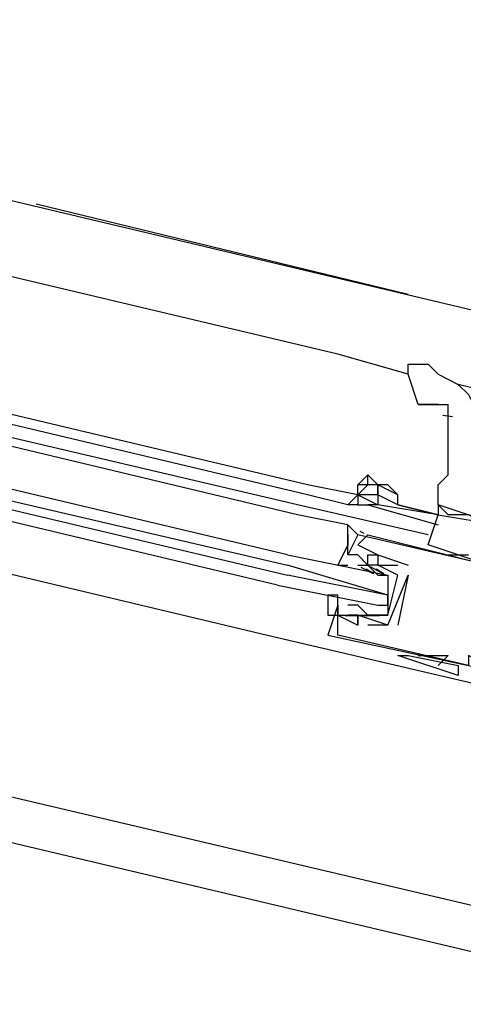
# Model space of a CAD drawing. Header units: feet. Extents: x -79 to 198, y -22 to 181.
# Tile 76 of 256: x 100.351 to 100.94, y 26.621 to 27.929. Entities that reach past the tile are written whole.
import ezdxf

# ---------------------------------------------------------------- set-up
doc = ezdxf.new("R2010")
doc.units = ezdxf.units.FT
doc.layers.add('A-LINEA', color=7, linetype='CONTINUOUS')

msp = doc.modelspace()

# ---------------------------------------------------------------- linework, layer by layer
at = {"layer": 'A-LINEA'}
for p, q in [((94.3467, 29.1111), (101.2, 27.4844)), ((93.8267, 28.3778), (105.6533, 25.5778)), ((94.1733, 28.3511), (101.0133, 26.7378)), ((100.7733, 27.4844), (97.8533, 28.1778)), ((100.7333, 27.3111), (97.8133, 28.0044)), ((100.7333, 27.2978), (97.8133, 27.9911)), ((100.72, 27.2844), (97.8133, 27.9644)), ((100.72, 27.2711), (97.8133, 27.9644)), ((97.7733, 27.8044), (100.68, 27.1111)), ((100.3733, 27.6844), (100.8667, 27.5644)), ((100.8667, 27.4578), (100.7733, 27.4844)), ((101.04, 27.4178), (100.9333, 27.4444)), ((100.9067, 27.4178), (100.88, 27.4178)), ((100.9256, 27.4012), (100.9127, 27.403)), ((100.8133, 27.3244), (100.8133, 27.3244)), ((100.8, 27.2978), (100.7333, 27.3111)), ((100.8133, 27.3111), (100.8, 27.3111)), ((100.7867, 27.2844), (100.7333, 27.2978)), ((100.8, 27.2978), (100.8, 27.2978)), ((100.8, 27.2978), (100.8, 27.2978)), ((100.8933, 27.2444), (100.72, 27.2844)), ((100.8, 27.2844), (100.7867, 27.2844)), ((100.8533, 27.2844), (100.9067, 27.2711)), ((100.9067, 27.2711), (100.8533, 27.2844)), ((100.9067, 27.2844), (100.9067, 27.2844)), ((100.9067, 27.2844), (100.9067, 27.2844)), ((100.9067, 27.2711), (100.9067, 27.2711)), ((100.8, 27.2444), (100.7867, 27.2578)), ((100.8, 27.2444), (100.7867, 27.2578)), ((100.8, 27.2444), (100.7867, 27.2578)), ((100.8027, 27.2493), (100.8082, 27.2466)), ((100.8027, 27.2493), (100.8082, 27.2466)), ((100.8027, 27.2493), (100.8082, 27.2466)), ((100.8, 27.2444), (100.8, 27.2444)), ((100.8133, 27.2444), (100.8133, 27.2444)), ((100.8, 27.2311), (100.8, 27.2311)), ((100.9733, 27.2044), (100.8933, 27.2311)), ((100.7867, 27.2178), (100.7867, 27.2178)), ((100.8133, 27.2178), (100.8133, 27.2178)), ((100.8267, 27.2178), (100.8267, 27.2178)), ((100.8267, 27.2178), (100.8267, 27.2178)), ((100.92, 27.2178), (100.9467, 27.2178)), ((100.8, 27.2044), (100.8, 27.2044)), ((100.8, 27.2044), (100.8133, 27.2044)), ((100.8041, 27.2014), (100.8203, 27.193)), ((100.8111, 27.1996), (100.8213, 27.1934)), ((100.8133, 27.2044), (100.8133, 27.2044)), ((100.8133, 27.2044), (100.8133, 27.2044)), ((100.8162, 27.2025), (100.8341, 27.1928)), ((100.8244, 27.1996), (100.8346, 27.1934)), ((100.8267, 27.2044), (100.8267, 27.2044)), ((100.8533, 27.2044), (100.8533, 27.2044)), ((100.8667, 27.2044), (100.8667, 27.2044)), ((100.8267, 27.1911), (100.8267, 27.1911)), ((100.84, 27.1244), (100.8667, 27.1911)), ((100.84, 27.1911), (100.84, 27.1911)), ((100.8667, 27.1911), (100.8533, 27.1244)), ((100.8533, 27.1911), (100.8533, 27.1911)), ((100.8533, 27.1911), (100.8533, 27.1911)), ((100.8667, 27.1911), (100.8667, 27.1911)), ((100.8667, 27.1911), (100.8667, 27.1911)), ((100.84, 27.1778), (100.84, 27.1644)), ((100.7733, 27.1511), (100.76, 27.1111)), ((100.7733, 27.1511), (100.7733, 27.1511)), ((100.7867, 27.1511), (100.7867, 27.1511)), ((100.8, 27.1511), (100.7867, 27.1511)), ((100.8, 27.1511), (100.8, 27.1511)), ((100.8133, 27.1511), (100.8133, 27.1511)), ((100.7733, 27.1378), (100.7733, 27.1378)), ((100.8018, 27.137), (100.7835, 27.1367)), ((100.7867, 27.1378), (100.7867, 27.1378)), ((100.8098, 27.1376), (100.7979, 27.1366)), ((100.8, 27.1378), (100.8, 27.1378)), ((100.8, 27.1378), (100.8, 27.1378)), ((100.829, 27.1369), (100.8085, 27.1363)), ((100.8231, 27.1376), (100.8113, 27.1366)), ((100.84, 27.1378), (100.84, 27.1378)), ((100.84, 27.1378), (100.84, 27.1378)), ((100.7733, 27.1244), (100.7733, 27.1244)), ((100.8, 27.1244), (100.8, 27.1244)), ((100.8, 27.1244), (100.8, 27.1244)), ((100.84, 27.1244), (100.8133, 27.1244)), ((100.8133, 27.1244), (100.8133, 27.1244)), ((100.84, 27.1244), (100.84, 27.1244)), ((100.84, 27.1244), (100.84, 27.1244)), ((100.8533, 27.1244), (100.8533, 27.1244)), ((100.68, 27.1111), (101.08, 27.0178)), ((100.76, 27.1111), (100.76, 27.1111)), ((100.7733, 27.1111), (100.7733, 27.1111)), ((100.7733, 27.1111), (100.7733, 27.1111)), ((100.8667, 27.0844), (100.9333, 27.0711)), ((100.8667, 27.0844), (100.9333, 27.0711)), ((100.88, 27.0844), (100.92, 27.0844)), ((100.88, 27.0844), (100.88, 27.0844)), ((100.92, 27.0844), (100.9067, 27.0711)), ((100.9333, 27.0578), (100.9333, 27.0578))]:
    msp.add_line(p, q, dxfattribs=at)
for points in [[(100.7067, 27.2178), (97.7333, 27.9244), (97.7333, 27.9111), (97.7333, 27.8978), (100.7067, 27.2044)], [(100.6933, 27.1778), (97.7333, 27.8844), (97.72, 27.8844), (97.7333, 27.8978), (100.7067, 27.1911)], [(100.88, 27.4178), (100.8667, 27.4578), (100.8667, 27.4711), (100.88, 27.4711)], [(100.88, 27.4711), (100.8933, 27.4711), (100.9067, 27.4578), (100.9333, 27.4444), (100.9467, 27.4311), (100.96, 27.4044), (100.9733, 27.3644)], [(100.88, 27.4178), (100.8933, 27.4178), (100.92, 27.4178)], [(100.9067, 27.2844), (100.9067, 27.2978), (100.9067, 27.3111), (100.92, 27.3244), (100.92, 27.3378), (100.92, 27.3511), (100.92, 27.3644), (100.92, 27.3778), (100.92, 27.3911), (100.92, 27.4044), (100.92, 27.4178)], [(100.7867, 27.2844), (100.8, 27.2978), (100.8, 27.2978), (100.8, 27.3111), (100.8133, 27.3244)], [(100.8133, 27.3111), (100.8133, 27.3244), (100.8267, 27.3111), (100.8267, 27.3111), (100.8267, 27.3111), (100.8267, 27.3111)], [(100.8267, 27.2978), (100.8267, 27.3111), (100.8133, 27.3111), (100.8, 27.2978)], [(100.8533, 27.2978), (100.8267, 27.3111), (100.8267, 27.2978)], [(100.84, 27.3111), (100.8267, 27.3111), (100.8267, 27.3111)], [(100.8533, 27.2844), (100.8533, 27.2844), (100.8533, 27.2978), (100.84, 27.3111)], [(100.8267, 27.2978), (100.8, 27.2978), (100.8, 27.2978), (100.8267, 27.2844)], [(100.8, 27.2978), (100.8, 27.2844), (100.8133, 27.2844)], [(100.8533, 27.2844), (100.8267, 27.2978), (100.8267, 27.2978), (100.8267, 27.2844)], [(100.9067, 27.2711), (100.8267, 27.2844), (100.8133, 27.2844), (100.9067, 27.2578)], [(100.9067, 27.2844), (100.9067, 27.2844), (100.9067, 27.2711), (100.9067, 27.2711), (100.9867, 27.2578), (100.9867, 27.2578), (100.9067, 27.2844)], [(100.9867, 27.2578), (100.9733, 27.2578), (100.9467, 27.2711), (100.92, 27.2711), (100.9067, 27.2844), (100.9067, 27.2844)], [(100.7867, 27.2311), (100.7867, 27.2311), (100.7867, 27.2578), (100.72, 27.2711)], [(100.8933, 27.2311), (100.9067, 27.2711), (100.9867, 27.2578), (100.9733, 27.2044)], [(100.7867, 27.2311), (100.7867, 27.2311), (100.7867, 27.2578)], [(100.7867, 27.2311), (100.7867, 27.2311), (100.7867, 27.2578)], [(100.8133, 27.2444), (100.9733, 27.2044), (100.9733, 27.1911), (101, 27.1911), (101, 27.1778), (101, 27.1644), (100.9867, 27.0978), (100.9867, 27.0844), (100.9733, 27.0844), (100.9733, 27.0711), (100.9467, 27.0844), (100.9467, 27.0711), (100.7733, 27.1111), (100.7733, 27.1244), (100.7733, 27.1378), (100.8, 27.1244), (100.8, 27.1244)], [(100.9733, 27.2044), (100.8, 27.2444), (100.7867, 27.2178)], [(100.7867, 27.2444), (100.7867, 27.2311), (100.7867, 27.2444)], [(100.7867, 27.2444), (100.7867, 27.2311), (100.7867, 27.2444)], [(100.7867, 27.2444), (100.7867, 27.2311), (100.7867, 27.2444)], [(100.8133, 27.2444), (100.8, 27.2311), (100.8267, 27.2178), (100.8267, 27.2178), (100.8667, 27.2044)], [(100.8533, 27.1911), (100.8267, 27.2044), (100.8133, 27.2044), (100.8, 27.2178), (100.7867, 27.2178), (100.7867, 27.2311), (100.7733, 27.2044), (100.7867, 27.2044)], [(100.7067, 27.2178), (100.84, 27.1911), (100.84, 27.1778), (100.84, 27.1644), (100.7067, 27.2044)], [(100.8133, 27.2044), (100.8133, 27.2178), (100.8267, 27.2178), (100.8267, 27.2044), (100.8533, 27.2044)], [(100.8133, 27.2044), (100.8267, 27.1911), (100.84, 27.1911), (100.84, 27.1378), (100.8133, 27.1378), (100.8, 27.1511)], [(100.6933, 27.1778), (100.8267, 27.1511), (100.84, 27.1511), (100.84, 27.1644), (100.7067, 27.1911)], [(100.7733, 27.1511), (100.7733, 27.1644), (100.76, 27.1644), (100.76, 27.1378), (100.7733, 27.1378), (100.7733, 27.1511), (100.7733, 27.1378), (100.7867, 27.1378), (100.8, 27.1378), (100.8133, 27.1378), (100.84, 27.1378), (100.8533, 27.1911)], [(100.84, 27.1244), (100.8, 27.1378), (100.8, 27.1244), (100.8, 27.1378), (100.7867, 27.1378)], [(100.76, 27.1111), (100.9467, 27.0711), (101, 27.0578)], [(100.9333, 27.0711), (100.9333, 27.0578), (100.8533, 27.0844), (100.8667, 27.0844), (100.8667, 27.0844)]]:
    msp.add_lwpolyline(points, dxfattribs=at)

doc.saveas('drawing.dxf')
